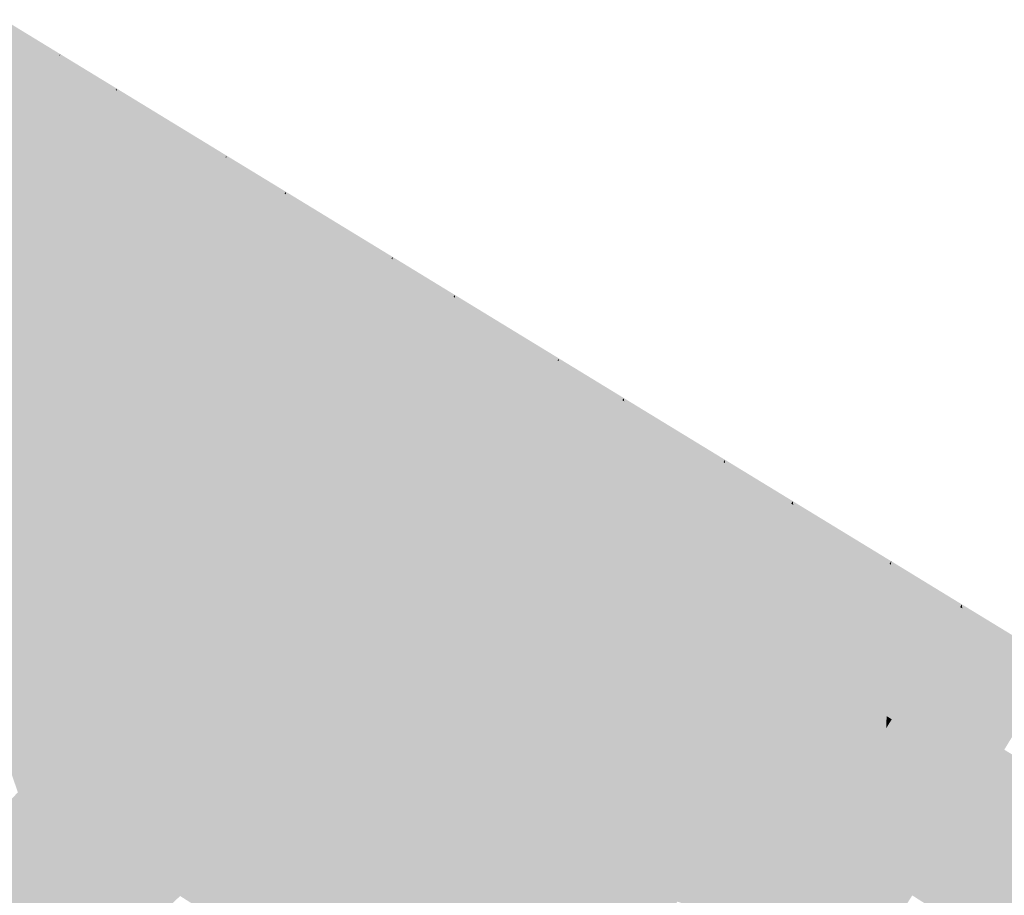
# Model space of a CAD drawing. Header units: metres. Extents: x 31144 to 66544, y 390912 to 402712.
# Tile 32 of 45: x 66215 to 66230, y 402674 to 402687. Entities that reach past the tile are written whole.
import ezdxf

# ---------------------------------------------------------------- set-up
doc = ezdxf.new("R2010")
doc.units = ezdxf.units.M
doc.layers.add('GM-C3D-SURFACE-TIN', color=7, linetype='Continuous')

msp = doc.modelspace()

# ---------------------------------------------------------------- linework, layer by layer
at = {"layer": 'GM-C3D-SURFACE-TIN', "color": 71, "linetype": 'Continuous', "lineweight": -3}
for points in [[(66214.535, 402686.458), (66215.452, 402686.483), (66214.604, 402687.002)], [(66214.535, 402686.458), (66215.192, 402686.056), (66215.452, 402686.483)], [(66215.393, 402685.933), (66215.452, 402686.483), (66215.192, 402686.056)], [(66215.393, 402685.933), (66215.462, 402686.477), (66215.452, 402686.483)], [(66215.393, 402685.933), (66216.309, 402685.958), (66215.462, 402686.477)], [(66215.393, 402685.933), (66216.049, 402685.531), (66216.309, 402685.958)], [(66216.443, 402685.29), (66216.309, 402685.958), (66216.049, 402685.531)], [(66216.443, 402685.29), (66216.329, 402685.946), (66216.309, 402685.958)], [(66216.443, 402685.29), (66217.98, 402684.935), (66216.329, 402685.946)], [(66216.443, 402685.29), (66217.72, 402684.508), (66217.98, 402684.935)], [(66217.934, 402684.378), (66217.98, 402684.935), (66217.72, 402684.508)], [(66217.934, 402684.378), (66217.992, 402684.928), (66217.98, 402684.935)], [(66217.934, 402684.378), (66218.88, 402684.384), (66217.992, 402684.928)], [(66217.934, 402684.378), (66218.62, 402683.957), (66218.88, 402684.384)], [(66219.008, 402683.72), (66218.88, 402684.384), (66218.62, 402683.957)], [(66219.008, 402683.72), (66218.903, 402684.37), (66218.88, 402684.384)], [(66219.008, 402683.72), (66220.508, 402683.388), (66218.903, 402684.37)], [(66219.008, 402683.72), (66220.248, 402682.961), (66220.508, 402683.388)], [(66220.474, 402682.822), (66220.508, 402683.388), (66220.248, 402682.961)], [(66220.474, 402682.822), (66220.523, 402683.379), (66220.508, 402683.388)], [(66220.474, 402682.822), (66221.452, 402682.81), (66220.523, 402683.379)], [(66220.474, 402682.822), (66221.192, 402682.383), (66221.452, 402682.81)], [(66221.574, 402682.149), (66221.452, 402682.81), (66221.192, 402682.383)], [(66221.574, 402682.149), (66221.477, 402682.794), (66221.452, 402682.81)], [(66221.574, 402682.149), (66223.036, 402681.84), (66221.477, 402682.794)], [(66221.574, 402682.149), (66222.776, 402681.413), (66223.036, 402681.84)], [(66223.015, 402681.267), (66223.036, 402681.84), (66222.776, 402681.413)], [(66223.015, 402681.267), (66223.053, 402681.83), (66223.036, 402681.84)], [(66223.015, 402681.267), (66224.024, 402681.236), (66223.053, 402681.83)], [(66223.015, 402681.267), (66223.763, 402680.809), (66224.024, 402681.236)], [(66224.139, 402680.579), (66224.024, 402681.236), (66223.763, 402680.809)], [(66224.139, 402680.579), (66224.052, 402681.219), (66224.024, 402681.236)], [(66224.139, 402680.579), (66225.564, 402680.293), (66224.052, 402681.219)], [(66224.139, 402680.579), (66225.304, 402679.866), (66225.564, 402680.293)], [(66225.557, 402679.711), (66225.564, 402680.293), (66225.304, 402679.866)], [(66225.557, 402679.711), (66225.584, 402680.28), (66225.564, 402680.293)], [(66225.557, 402679.711), (66226.595, 402679.661), (66225.584, 402680.28)], [(66225.557, 402679.711), (66226.335, 402679.235), (66226.595, 402679.661)], [(66226.704, 402679.009), (66226.595, 402679.661), (66226.335, 402679.235)], [(66226.704, 402679.009), (66226.625, 402679.643), (66226.595, 402679.661)], [(66226.704, 402679.009), (66228.092, 402678.745), (66226.625, 402679.643)], [(66226.704, 402679.009), (66227.832, 402678.318), (66228.092, 402678.745)], [(66228.098, 402678.155), (66228.092, 402678.745), (66227.832, 402678.318)], [(66228.098, 402678.155), (66228.115, 402678.731), (66228.092, 402678.745)], [(66228.098, 402678.155), (66229.167, 402678.087), (66228.115, 402678.731)], [(66228.098, 402678.155), (66228.906, 402677.66), (66229.167, 402678.087)], [(66229.268, 402677.439), (66229.167, 402678.087), (66228.906, 402677.66)], [(66229.268, 402677.439), (66229.199, 402678.067), (66229.167, 402678.087)], [(66229.268, 402677.439), (66230.62, 402677.197), (66229.199, 402678.067)], [(66229.268, 402677.439), (66230.36, 402676.771), (66230.62, 402677.197)]]:
    msp.add_solid(points, dxfattribs=at)
at = {"layer": 'GM-C3D-SURFACE-TIN', "color": 61, "linetype": 'Continuous', "lineweight": -3}
for points in [[(66214.604, 402687.002), (66215.465, 402686.504), (66214.607, 402687.027)], [(66214.604, 402687.002), (66215.452, 402686.483), (66215.465, 402686.504)], [(66215.462, 402686.477), (66215.465, 402686.504), (66215.452, 402686.483)], [(66215.462, 402686.477), (66216.323, 402685.981), (66215.465, 402686.504)], [(66215.462, 402686.477), (66216.309, 402685.958), (66216.323, 402685.981)], [(66216.329, 402685.946), (66216.323, 402685.981), (66216.309, 402685.958)], [(66216.329, 402685.946), (66217.996, 402684.96), (66216.323, 402685.981)], [(66216.329, 402685.946), (66217.98, 402684.935), (66217.996, 402684.96)], [(66217.992, 402684.928), (66217.996, 402684.96), (66217.98, 402684.935)], [(66217.992, 402684.928), (66218.897, 402684.411), (66217.996, 402684.96)], [(66217.992, 402684.928), (66218.88, 402684.384), (66218.897, 402684.411)], [(66218.903, 402684.37), (66218.897, 402684.411), (66218.88, 402684.384)], [(66218.903, 402684.37), (66220.526, 402683.417), (66218.897, 402684.411)], [(66218.903, 402684.37), (66220.508, 402683.388), (66220.526, 402683.417)], [(66220.523, 402683.379), (66220.526, 402683.417), (66220.508, 402683.388)], [(66220.523, 402683.379), (66221.471, 402682.84), (66220.526, 402683.417)], [(66220.523, 402683.379), (66221.452, 402682.81), (66221.471, 402682.84)], [(66221.477, 402682.794), (66221.471, 402682.84), (66221.452, 402682.81)], [(66221.477, 402682.794), (66223.056, 402681.873), (66221.471, 402682.84)], [(66221.477, 402682.794), (66223.036, 402681.84), (66223.056, 402681.873)], [(66223.053, 402681.83), (66223.056, 402681.873), (66223.036, 402681.84)], [(66223.053, 402681.83), (66224.044, 402681.27), (66223.056, 402681.873)], [(66223.053, 402681.83), (66224.024, 402681.236), (66224.044, 402681.27)], [(66224.052, 402681.219), (66224.044, 402681.27), (66224.024, 402681.236)], [(66224.052, 402681.219), (66225.587, 402680.329), (66224.044, 402681.27)], [(66224.052, 402681.219), (66225.564, 402680.293), (66225.587, 402680.329)], [(66225.584, 402680.28), (66225.587, 402680.329), (66225.564, 402680.293)], [(66225.584, 402680.28), (66226.618, 402679.7), (66225.587, 402680.329)], [(66225.584, 402680.28), (66226.595, 402679.661), (66226.618, 402679.7)], [(66226.625, 402679.643), (66226.618, 402679.7), (66226.595, 402679.661)], [(66226.625, 402679.643), (66228.117, 402678.786), (66226.618, 402679.7)], [(66226.625, 402679.643), (66228.092, 402678.745), (66228.117, 402678.786)], [(66228.115, 402678.731), (66228.117, 402678.786), (66228.092, 402678.745)], [(66228.115, 402678.731), (66229.192, 402678.129), (66228.117, 402678.786)], [(66228.115, 402678.731), (66229.167, 402678.087), (66229.192, 402678.129)], [(66229.199, 402678.067), (66229.192, 402678.129), (66229.167, 402678.087)], [(66229.199, 402678.067), (66230.647, 402677.242), (66229.192, 402678.129)], [(66229.199, 402678.067), (66230.62, 402677.197), (66230.647, 402677.242)]]:
    msp.add_solid(points, dxfattribs=at)
at = {"layer": 'GM-C3D-SURFACE-TIN', "color": 70, "linetype": 'Continuous', "lineweight": -3}
for points in [[(66214.466, 402685.914), (66215.192, 402686.056), (66214.535, 402686.458)], [(66214.466, 402685.914), (66214.932, 402685.629), (66215.192, 402686.056)], [(66215.324, 402685.389), (66215.192, 402686.056), (66214.932, 402685.629)], [(66215.324, 402685.389), (66215.393, 402685.933), (66215.192, 402686.056)], [(66215.324, 402685.389), (66216.049, 402685.531), (66215.393, 402685.933)], [(66215.324, 402685.389), (66215.788, 402685.105), (66216.049, 402685.531)], [(66216.557, 402684.634), (66216.049, 402685.531), (66215.788, 402685.105)], [(66216.557, 402684.634), (66216.443, 402685.29), (66216.049, 402685.531)], [(66216.557, 402684.634), (66217.72, 402684.508), (66216.443, 402685.29)], [(66216.557, 402684.634), (66217.459, 402684.082), (66217.72, 402684.508)], [(66217.875, 402683.827), (66217.72, 402684.508), (66217.459, 402684.082)], [(66217.875, 402683.827), (66217.934, 402684.378), (66217.72, 402684.508)], [(66217.875, 402683.827), (66218.62, 402683.957), (66217.934, 402684.378)], [(66217.875, 402683.827), (66218.36, 402683.53), (66218.62, 402683.957)], [(66219.114, 402683.069), (66218.62, 402683.957), (66218.36, 402683.53)], [(66219.114, 402683.069), (66219.008, 402683.72), (66218.62, 402683.957)], [(66219.114, 402683.069), (66220.248, 402682.961), (66219.008, 402683.72)], [(66219.114, 402683.069), (66219.987, 402682.534), (66220.248, 402682.961)], [(66220.426, 402682.266), (66220.248, 402682.961), (66219.987, 402682.534)], [(66220.426, 402682.266), (66220.474, 402682.822), (66220.248, 402682.961)], [(66220.426, 402682.266), (66221.192, 402682.383), (66220.474, 402682.822)], [(66220.426, 402682.266), (66220.931, 402681.956), (66221.192, 402682.383)], [(66221.67, 402681.504), (66221.192, 402682.383), (66220.931, 402681.956)], [(66221.67, 402681.504), (66221.574, 402682.149), (66221.192, 402682.383)], [(66221.67, 402681.504), (66222.776, 402681.413), (66221.574, 402682.149)], [(66221.67, 402681.504), (66222.515, 402680.986), (66222.776, 402681.413)], [(66222.977, 402680.704), (66222.776, 402681.413), (66222.515, 402680.986)], [(66222.977, 402680.704), (66223.015, 402681.267), (66222.776, 402681.413)], [(66222.977, 402680.704), (66223.763, 402680.809), (66223.015, 402681.267)], [(66222.977, 402680.704), (66223.503, 402680.382), (66223.763, 402680.809)], [(66224.226, 402679.939), (66223.763, 402680.809), (66223.503, 402680.382)], [(66224.226, 402679.939), (66224.139, 402680.579), (66223.763, 402680.809)], [(66224.226, 402679.939), (66225.304, 402679.866), (66224.139, 402680.579)], [(66224.226, 402679.939), (66225.043, 402679.439), (66225.304, 402679.866)], [(66225.529, 402679.142), (66225.304, 402679.866), (66225.043, 402679.439)], [(66225.529, 402679.142), (66225.557, 402679.711), (66225.304, 402679.866)], [(66225.529, 402679.142), (66226.335, 402679.235), (66225.557, 402679.711)], [(66225.529, 402679.142), (66226.074, 402678.808), (66226.335, 402679.235)], [(66226.782, 402678.375), (66226.335, 402679.235), (66226.074, 402678.808)], [(66226.782, 402678.375), (66226.704, 402679.009), (66226.335, 402679.235)], [(66226.782, 402678.375), (66227.832, 402678.318), (66226.704, 402679.009)], [(66226.782, 402678.375), (66227.571, 402677.891), (66227.832, 402678.318)], [(66228.081, 402677.579), (66227.832, 402678.318), (66227.571, 402677.891)], [(66228.081, 402677.579), (66228.098, 402678.155), (66227.832, 402678.318)], [(66228.081, 402677.579), (66228.906, 402677.66), (66228.098, 402678.155)], [(66228.081, 402677.579), (66228.646, 402677.234), (66228.906, 402677.66)], [(66229.338, 402676.81), (66228.906, 402677.66), (66228.646, 402677.234)], [(66229.338, 402676.81), (66229.268, 402677.439), (66228.906, 402677.66)], [(66229.338, 402676.81), (66230.36, 402676.771), (66229.268, 402677.439)], [(66229.338, 402676.81), (66230.099, 402676.344), (66230.36, 402676.771)]]:
    msp.add_solid(points, dxfattribs=at)
at = {"layer": 'GM-C3D-SURFACE-TIN', "color": 90, "linetype": 'Continuous', "lineweight": -3}
for points in [[(66214.397, 402685.37), (66214.932, 402685.629), (66214.466, 402685.914)], [(66214.397, 402685.37), (66214.671, 402685.202), (66214.932, 402685.629)], [(66215.255, 402684.845), (66214.932, 402685.629), (66214.671, 402685.202)], [(66215.255, 402684.845), (66215.324, 402685.389), (66214.932, 402685.629)], [(66215.255, 402684.845), (66215.788, 402685.105), (66215.324, 402685.389)], [(66215.255, 402684.845), (66215.528, 402684.678), (66215.788, 402685.105)], [(66216.671, 402683.978), (66215.788, 402685.105), (66215.528, 402684.678)], [(66216.671, 402683.978), (66216.557, 402684.634), (66215.788, 402685.105)], [(66216.671, 402683.978), (66217.459, 402684.082), (66216.557, 402684.634)], [(66216.671, 402683.978), (66217.199, 402683.655), (66217.459, 402684.082)], [(66217.816, 402683.277), (66217.459, 402684.082), (66217.199, 402683.655)], [(66217.816, 402683.277), (66217.875, 402683.827), (66217.459, 402684.082)], [(66217.816, 402683.277), (66218.36, 402683.53), (66217.875, 402683.827)], [(66217.816, 402683.277), (66218.099, 402683.104), (66218.36, 402683.53)], [(66219.219, 402682.418), (66218.36, 402683.53), (66218.099, 402683.104)], [(66219.219, 402682.418), (66219.114, 402683.069), (66218.36, 402683.53)], [(66219.219, 402682.418), (66219.987, 402682.534), (66219.114, 402683.069)], [(66219.219, 402682.418), (66219.727, 402682.107), (66219.987, 402682.534)], [(66220.378, 402681.709), (66219.987, 402682.534), (66219.727, 402682.107)], [(66220.378, 402681.709), (66220.426, 402682.266), (66219.987, 402682.534)], [(66220.378, 402681.709), (66220.931, 402681.956), (66220.426, 402682.266)], [(66220.378, 402681.709), (66220.671, 402681.529), (66220.931, 402681.956)], [(66221.766, 402680.859), (66220.931, 402681.956), (66220.671, 402681.529)], [(66221.766, 402680.859), (66221.67, 402681.504), (66220.931, 402681.956)], [(66221.766, 402680.859), (66222.515, 402680.986), (66221.67, 402681.504)], [(66221.766, 402680.859), (66222.255, 402680.56), (66222.515, 402680.986)], [(66222.939, 402680.141), (66222.515, 402680.986), (66222.255, 402680.56)], [(66222.939, 402680.141), (66222.977, 402680.704), (66222.515, 402680.986)], [(66222.939, 402680.141), (66223.503, 402680.382), (66222.977, 402680.704)], [(66222.939, 402680.141), (66223.242, 402679.955), (66223.503, 402680.382)], [(66224.313, 402679.3), (66223.503, 402680.382), (66223.242, 402679.955)], [(66224.313, 402679.3), (66224.226, 402679.939), (66223.503, 402680.382)], [(66224.313, 402679.3), (66225.043, 402679.439), (66224.226, 402679.939)], [(66224.313, 402679.3), (66224.783, 402679.012), (66225.043, 402679.439)], [(66225.501, 402678.572), (66225.043, 402679.439), (66224.783, 402679.012)], [(66225.501, 402678.572), (66225.529, 402679.142), (66225.043, 402679.439)], [(66225.501, 402678.572), (66226.074, 402678.808), (66225.529, 402679.142)], [(66225.501, 402678.572), (66225.814, 402678.381), (66226.074, 402678.808)], [(66226.86, 402677.74), (66226.074, 402678.808), (66225.814, 402678.381)], [(66226.86, 402677.74), (66226.782, 402678.375), (66226.074, 402678.808)], [(66226.86, 402677.74), (66227.571, 402677.891), (66226.782, 402678.375)], [(66226.86, 402677.74), (66227.311, 402677.464), (66227.571, 402677.891)], [(66228.064, 402677.004), (66227.571, 402677.891), (66227.311, 402677.464)], [(66228.064, 402677.004), (66228.081, 402677.579), (66227.571, 402677.891)], [(66228.064, 402677.004), (66228.646, 402677.234), (66228.081, 402677.579)], [(66228.064, 402677.004), (66228.385, 402676.807), (66228.646, 402677.234)], [(66229.407, 402676.182), (66228.646, 402677.234), (66228.385, 402676.807)], [(66229.407, 402676.182), (66229.338, 402676.81), (66228.646, 402677.234)], [(66229.407, 402676.182), (66230.099, 402676.344), (66229.338, 402676.81)], [(66229.407, 402676.182), (66229.839, 402675.917), (66230.099, 402676.344)]]:
    msp.add_solid(points, dxfattribs=at)
at = {"layer": 'GM-C3D-SURFACE-TIN', "color": 110, "linetype": 'Continuous', "lineweight": -3}
for points in [[(66215.187, 402684.3), (66214.671, 402685.202), (66214.411, 402684.775)], [(66215.187, 402684.3), (66215.255, 402684.845), (66214.671, 402685.202)], [(66215.187, 402684.3), (66215.528, 402684.678), (66215.255, 402684.845)], [(66215.187, 402684.3), (66215.267, 402684.251), (66215.528, 402684.678)], [(66216.786, 402683.322), (66215.528, 402684.678), (66215.267, 402684.251)], [(66216.786, 402683.322), (66216.671, 402683.978), (66215.528, 402684.678)], [(66216.786, 402683.322), (66217.199, 402683.655), (66216.671, 402683.978)], [(66216.786, 402683.322), (66216.939, 402683.228), (66217.199, 402683.655)], [(66217.758, 402682.726), (66217.199, 402683.655), (66216.939, 402683.228)], [(66217.758, 402682.726), (66217.816, 402683.277), (66217.199, 402683.655)], [(66217.758, 402682.726), (66218.099, 402683.104), (66217.816, 402683.277)], [(66217.758, 402682.726), (66217.839, 402682.677), (66218.099, 402683.104)], [(66219.324, 402681.767), (66218.099, 402683.104), (66217.839, 402682.677)], [(66219.324, 402681.767), (66219.219, 402682.418), (66218.099, 402683.104)], [(66219.324, 402681.767), (66219.727, 402682.107), (66219.219, 402682.418)], [(66219.324, 402681.767), (66219.467, 402681.68), (66219.727, 402682.107)], [(66220.329, 402681.152), (66219.727, 402682.107), (66219.467, 402681.68)], [(66220.329, 402681.152), (66220.378, 402681.709), (66219.727, 402682.107)], [(66220.329, 402681.152), (66220.671, 402681.529), (66220.378, 402681.709)], [(66220.329, 402681.152), (66220.41, 402681.103), (66220.671, 402681.529)], [(66221.863, 402680.214), (66220.671, 402681.529), (66220.41, 402681.103)], [(66221.863, 402680.214), (66221.766, 402680.859), (66220.671, 402681.529)], [(66221.863, 402680.214), (66222.255, 402680.56), (66221.766, 402680.859)], [(66221.863, 402680.214), (66221.995, 402680.133), (66222.255, 402680.56)], [(66222.901, 402679.578), (66222.255, 402680.56), (66221.995, 402680.133)], [(66222.901, 402679.578), (66222.939, 402680.141), (66222.255, 402680.56)], [(66222.901, 402679.578), (66223.242, 402679.955), (66222.939, 402680.141)], [(66222.901, 402679.578), (66222.982, 402679.528), (66223.242, 402679.955)], [(66224.401, 402678.66), (66223.242, 402679.955), (66222.982, 402679.528)], [(66224.401, 402678.66), (66224.313, 402679.3), (66223.242, 402679.955)], [(66224.401, 402678.66), (66224.783, 402679.012), (66224.313, 402679.3)], [(66224.401, 402678.66), (66224.523, 402678.585), (66224.783, 402679.012)], [(66225.474, 402678.003), (66224.783, 402679.012), (66224.523, 402678.585)], [(66225.474, 402678.003), (66225.501, 402678.572), (66224.783, 402679.012)], [(66225.474, 402678.003), (66225.814, 402678.381), (66225.501, 402678.572)], [(66225.474, 402678.003), (66225.553, 402677.954), (66225.814, 402678.381)], [(66226.938, 402677.106), (66225.814, 402678.381), (66225.553, 402677.954)], [(66226.938, 402677.106), (66226.86, 402677.74), (66225.814, 402678.381)], [(66226.938, 402677.106), (66227.311, 402677.464), (66226.86, 402677.74)], [(66226.938, 402677.106), (66227.051, 402677.038), (66227.311, 402677.464)], [(66228.047, 402676.428), (66227.311, 402677.464), (66227.051, 402677.038)], [(66228.047, 402676.428), (66228.064, 402677.004), (66227.311, 402677.464)], [(66228.047, 402676.428), (66228.385, 402676.807), (66228.064, 402677.004)], [(66228.047, 402676.428), (66228.125, 402676.38), (66228.385, 402676.807)], [(66229.476, 402675.553), (66228.385, 402676.807), (66228.125, 402676.38)], [(66229.476, 402675.553), (66229.407, 402676.182), (66228.385, 402676.807)], [(66229.476, 402675.553), (66229.839, 402675.917), (66229.407, 402676.182)], [(66229.476, 402675.553), (66229.579, 402675.49), (66229.839, 402675.917)], [(66230.62, 402674.853), (66229.839, 402675.917), (66229.579, 402675.49)], [(66230.62, 402674.853), (66230.626, 402675.435), (66229.839, 402675.917)]]:
    msp.add_solid(points, dxfattribs=at)
at = {"layer": 'GM-C3D-SURFACE-TIN', "color": 120, "linetype": 'Continuous', "lineweight": -3}
for points in [[(66214.299, 402684.593), (66215.187, 402684.3), (66214.411, 402684.775)], [(66213.587, 402683.475), (66215.158, 402684.071), (66214.299, 402684.593)], [(66214.299, 402684.593), (66215.158, 402684.071), (66215.187, 402684.3)], [(66215.158, 402684.071), (66215.267, 402684.251), (66215.187, 402684.3)], [(66215.158, 402684.071), (66216.786, 402683.322), (66215.267, 402684.251)], [(66213.587, 402683.475), (66216.084, 402681.879), (66215.158, 402684.071)], [(66216.084, 402681.879), (66216.832, 402683.053), (66215.158, 402684.071)], [(66215.158, 402684.071), (66216.832, 402683.053), (66216.786, 402683.322)], [(66215.691, 402681.848), (66213.587, 402683.475), (66213.459, 402683.274)], [(66215.691, 402681.848), (66216.084, 402681.879), (66213.587, 402683.475)], [(66216.832, 402683.053), (66216.939, 402683.228), (66216.786, 402683.322)], [(66216.832, 402683.053), (66217.758, 402682.726), (66216.939, 402683.228)], [(66216.084, 402681.879), (66217.734, 402682.505), (66216.832, 402683.053)], [(66216.832, 402683.053), (66217.734, 402682.505), (66217.758, 402682.726)], [(66217.734, 402682.505), (66217.839, 402682.677), (66217.758, 402682.726)], [(66217.734, 402682.505), (66219.324, 402681.767), (66217.839, 402682.677)], [(66216.084, 402681.879), (66218.58, 402680.283), (66217.734, 402682.505)], [(66218.58, 402680.283), (66219.365, 402681.514), (66217.734, 402682.505)], [(66217.734, 402682.505), (66219.365, 402681.514), (66219.324, 402681.767)], [(66215.956, 402681.678), (66216.084, 402681.879), (66215.691, 402681.848)], [(66218.187, 402680.252), (66216.084, 402681.879), (66215.956, 402681.678)], [(66218.187, 402680.252), (66218.58, 402680.283), (66216.084, 402681.879)], [(66219.365, 402681.514), (66219.467, 402681.68), (66219.324, 402681.767)], [(66219.365, 402681.514), (66220.329, 402681.152), (66219.467, 402681.68)], [(66218.58, 402680.283), (66220.311, 402680.939), (66219.365, 402681.514)], [(66219.365, 402681.514), (66220.311, 402680.939), (66220.329, 402681.152)], [(66220.311, 402680.939), (66220.41, 402681.103), (66220.329, 402681.152)], [(66220.311, 402680.939), (66221.863, 402680.214), (66220.41, 402681.103)], [(66218.58, 402680.283), (66221.077, 402678.687), (66220.311, 402680.939)], [(66221.077, 402678.687), (66221.898, 402679.975), (66220.311, 402680.939)], [(66220.311, 402680.939), (66221.898, 402679.975), (66221.863, 402680.214)], [(66218.452, 402680.082), (66218.58, 402680.283), (66218.187, 402680.252)], [(66220.684, 402678.656), (66218.58, 402680.283), (66218.452, 402680.082)], [(66220.684, 402678.656), (66221.077, 402678.687), (66218.58, 402680.283)], [(66221.898, 402679.975), (66221.995, 402680.133), (66221.863, 402680.214)], [(66221.898, 402679.975), (66222.901, 402679.578), (66221.995, 402680.133)], [(66221.077, 402678.687), (66222.888, 402679.374), (66221.898, 402679.975)], [(66221.898, 402679.975), (66222.888, 402679.374), (66222.901, 402679.578)], [(66222.888, 402679.374), (66222.982, 402679.528), (66222.901, 402679.578)], [(66222.888, 402679.374), (66224.401, 402678.66), (66222.982, 402679.528)], [(66221.077, 402678.687), (66223.574, 402677.091), (66222.888, 402679.374)], [(66223.574, 402677.091), (66224.431, 402678.436), (66222.888, 402679.374)], [(66222.888, 402679.374), (66224.431, 402678.436), (66224.401, 402678.66)], [(66220.949, 402678.486), (66221.077, 402678.687), (66220.684, 402678.656)], [(66223.18, 402677.06), (66221.077, 402678.687), (66220.949, 402678.486)], [(66223.18, 402677.06), (66223.574, 402677.091), (66221.077, 402678.687)], [(66224.431, 402678.436), (66224.523, 402678.585), (66224.401, 402678.66)], [(66224.431, 402678.436), (66225.474, 402678.003), (66224.523, 402678.585)], [(66223.574, 402677.091), (66225.464, 402677.808), (66224.431, 402678.436)], [(66224.431, 402678.436), (66225.464, 402677.808), (66225.474, 402678.003)], [(66225.464, 402677.808), (66225.553, 402677.954), (66225.474, 402678.003)], [(66225.464, 402677.808), (66226.938, 402677.106), (66225.553, 402677.954)], [(66223.574, 402677.091), (66226.07, 402675.495), (66225.464, 402677.808)], [(66226.07, 402675.495), (66226.964, 402676.896), (66225.464, 402677.808)], [(66225.464, 402677.808), (66226.964, 402676.896), (66226.938, 402677.106)], [(66223.445, 402676.891), (66223.574, 402677.091), (66223.18, 402677.06)], [(66225.677, 402675.464), (66223.574, 402677.091), (66223.445, 402676.891)], [(66225.677, 402675.464), (66226.07, 402675.495), (66223.574, 402677.091)], [(66226.964, 402676.896), (66227.051, 402677.038), (66226.938, 402677.106)], [(66226.07, 402675.495), (66228.041, 402676.242), (66226.964, 402676.896)], [(66226.964, 402676.896), (66228.047, 402676.428), (66227.051, 402677.038)], [(66226.964, 402676.896), (66228.041, 402676.242), (66228.047, 402676.428)], [(66228.041, 402676.242), (66228.125, 402676.38), (66228.047, 402676.428)], [(66228.041, 402676.242), (66229.476, 402675.553), (66228.125, 402676.38)], [(66226.07, 402675.495), (66228.567, 402673.899), (66228.041, 402676.242)], [(66228.567, 402673.899), (66229.497, 402675.357), (66228.041, 402676.242)], [(66228.041, 402676.242), (66229.497, 402675.357), (66229.476, 402675.553)], [(66229.497, 402675.357), (66229.579, 402675.49), (66229.476, 402675.553)], [(66225.942, 402675.295), (66226.07, 402675.495), (66225.677, 402675.464)], [(66228.173, 402673.868), (66226.07, 402675.495), (66225.942, 402675.295)], [(66228.173, 402673.868), (66228.567, 402673.899), (66226.07, 402675.495)], [(66229.497, 402675.357), (66230.62, 402674.853), (66229.579, 402675.49)], [(66228.567, 402673.899), (66230.618, 402674.676), (66229.497, 402675.357)], [(66229.497, 402675.357), (66230.618, 402674.676), (66230.62, 402674.853)], [(66228.567, 402673.899), (66231.063, 402672.304), (66230.618, 402674.676)], [(66228.438, 402673.699), (66228.567, 402673.899), (66228.173, 402673.868)], [(66230.67, 402672.272), (66228.567, 402673.899), (66228.438, 402673.699)], [(66230.67, 402672.272), (66231.063, 402672.304), (66228.567, 402673.899)]]:
    msp.add_solid(points, dxfattribs=at)
at = {"layer": 'GM-C3D-SURFACE-TIN', "color": 130, "linetype": 'Continuous', "lineweight": -3}
for points in [[(66213.621, 402681.682), (66215.691, 402681.848), (66213.459, 402683.274)], [(66215.281, 402680.621), (66215.691, 402681.848), (66213.621, 402681.682)], [(66215.281, 402680.621), (66215.956, 402681.678), (66215.691, 402681.848)], [(66216.118, 402680.086), (66215.956, 402681.678), (66215.281, 402680.621)], [(66216.118, 402680.086), (66218.187, 402680.252), (66215.956, 402681.678)], [(66217.777, 402679.025), (66218.187, 402680.252), (66216.118, 402680.086)], [(66217.777, 402679.025), (66218.452, 402680.082), (66218.187, 402680.252)], [(66218.614, 402678.49), (66218.452, 402680.082), (66217.777, 402679.025)], [(66218.614, 402678.49), (66220.684, 402678.656), (66218.452, 402680.082)], [(66220.274, 402677.429), (66220.684, 402678.656), (66218.614, 402678.49)], [(66220.274, 402677.429), (66220.949, 402678.486), (66220.684, 402678.656)], [(66221.111, 402676.894), (66220.949, 402678.486), (66220.274, 402677.429)], [(66221.111, 402676.894), (66223.18, 402677.06), (66220.949, 402678.486)], [(66222.77, 402675.834), (66223.18, 402677.06), (66221.111, 402676.894)], [(66222.77, 402675.834), (66223.445, 402676.891), (66223.18, 402677.06)], [(66223.607, 402675.299), (66223.445, 402676.891), (66222.77, 402675.834)], [(66223.607, 402675.299), (66225.677, 402675.464), (66223.445, 402676.891)], [(66225.267, 402674.238), (66225.677, 402675.464), (66223.607, 402675.299)], [(66225.267, 402674.238), (66225.942, 402675.295), (66225.677, 402675.464)], [(66226.103, 402673.703), (66225.942, 402675.295), (66225.267, 402674.238)], [(66226.103, 402673.703), (66228.173, 402673.868), (66225.942, 402675.295)], [(66227.763, 402672.642), (66228.173, 402673.868), (66226.103, 402673.703)], [(66227.763, 402672.642), (66228.438, 402673.699), (66228.173, 402673.868)]]:
    msp.add_solid(points, dxfattribs=at)
at = {"layer": 'GM-C3D-SURFACE-TIN', "color": 140, "linetype": 'Continuous', "lineweight": -3}
for points in [[(66212.38, 402681.583), (66215.281, 402680.621), (66213.621, 402681.682)], [(66212.38, 402681.583), (66214.876, 402679.987), (66215.281, 402680.621)], [(66214.597, 402679.57), (66214.876, 402679.987), (66212.38, 402681.583)], [(66214.876, 402679.987), (66216.118, 402680.086), (66215.281, 402680.621)], [(66214.876, 402679.987), (66217.777, 402679.025), (66216.118, 402680.086)], [(66215.221, 402679.171), (66214.876, 402679.987), (66214.597, 402679.57)], [(66214.876, 402679.987), (66217.372, 402678.391), (66217.777, 402679.025)], [(66217.093, 402677.975), (66217.372, 402678.391), (66214.876, 402679.987)], [(66217.093, 402677.975), (66214.876, 402679.987), (66215.221, 402679.171)], [(66217.372, 402678.391), (66218.614, 402678.49), (66217.777, 402679.025)], [(66217.372, 402678.391), (66220.274, 402677.429), (66218.614, 402678.49)], [(66217.093, 402677.975), (66217.716, 402677.576), (66217.372, 402678.391)], [(66217.372, 402678.391), (66219.869, 402676.795), (66220.274, 402677.429)], [(66219.589, 402676.379), (66219.869, 402676.795), (66217.372, 402678.391)], [(66219.589, 402676.379), (66217.372, 402678.391), (66217.716, 402677.576)], [(66219.869, 402676.795), (66221.111, 402676.894), (66220.274, 402677.429)], [(66219.869, 402676.795), (66222.77, 402675.834), (66221.111, 402676.894)], [(66219.589, 402676.379), (66220.212, 402675.981), (66219.869, 402676.795)], [(66219.869, 402676.795), (66222.365, 402675.199), (66222.77, 402675.834)], [(66222.084, 402674.784), (66222.365, 402675.199), (66219.869, 402676.795)], [(66222.084, 402674.784), (66219.869, 402676.795), (66220.212, 402675.981)], [(66222.365, 402675.199), (66223.607, 402675.299), (66222.77, 402675.834)], [(66222.365, 402675.199), (66225.267, 402674.238), (66223.607, 402675.299)], [(66222.084, 402674.784), (66222.708, 402674.385), (66222.365, 402675.199)], [(66222.365, 402675.199), (66224.861, 402673.604), (66225.267, 402674.238)], [(66224.58, 402673.188), (66224.861, 402673.604), (66222.365, 402675.199)], [(66224.58, 402673.188), (66222.365, 402675.199), (66222.708, 402674.385)], [(66224.861, 402673.604), (66226.103, 402673.703), (66225.267, 402674.238)], [(66224.861, 402673.604), (66227.763, 402672.642), (66226.103, 402673.703)]]:
    msp.add_solid(points, dxfattribs=at)
at = {"layer": 'GM-C3D-SURFACE-TIN', "color": 150, "linetype": 'Continuous', "lineweight": -3}
for points in [[(66216.083, 402677.133), (66214.597, 402679.57), (66213.901, 402678.528)], [(66216.083, 402677.133), (66215.221, 402679.171), (66214.597, 402679.57)], [(66216.395, 402676.934), (66217.093, 402677.975), (66215.221, 402679.171)], [(66216.395, 402676.934), (66215.221, 402679.171), (66216.083, 402677.133)], [(66216.395, 402676.934), (66217.716, 402677.576), (66217.093, 402677.975)], [(66216.395, 402676.934), (66218.577, 402675.539), (66217.716, 402677.576)], [(66218.889, 402675.339), (66219.589, 402676.379), (66217.716, 402677.576)], [(66218.889, 402675.339), (66217.716, 402677.576), (66218.577, 402675.539)], [(66218.889, 402675.339), (66220.212, 402675.981), (66219.589, 402676.379)], [(66218.889, 402675.339), (66221.071, 402673.944), (66220.212, 402675.981)], [(66221.383, 402673.745), (66222.084, 402674.784), (66220.212, 402675.981)], [(66221.383, 402673.745), (66220.212, 402675.981), (66221.071, 402673.944)], [(66221.383, 402673.745), (66222.708, 402674.385), (66222.084, 402674.784)], [(66221.383, 402673.745), (66223.565, 402672.35), (66222.708, 402674.385)], [(66223.877, 402672.151), (66224.58, 402673.188), (66222.708, 402674.385)], [(66223.877, 402672.151), (66222.708, 402674.385), (66223.565, 402672.35)]]:
    msp.add_solid(points, dxfattribs=at)
at = {"layer": 'GM-C3D-SURFACE-TIN', "color": 160, "linetype": 'Continuous', "lineweight": -3}
for points in [[(66213.762, 402678.32), (66216.083, 402677.133), (66213.901, 402678.528)], [(66213.762, 402678.32), (66216.255, 402676.725), (66216.083, 402677.133)], [(66214.82, 402675.269), (66216.255, 402676.725), (66213.762, 402678.32)], [(66216.255, 402676.725), (66216.395, 402676.934), (66216.083, 402677.133)], [(66218.749, 402675.131), (66216.395, 402676.934), (66216.255, 402676.725)], [(66218.749, 402675.131), (66218.577, 402675.539), (66216.395, 402676.934)], [(66214.82, 402675.269), (66217.291, 402673.69), (66216.255, 402676.725)], [(66217.291, 402673.69), (66218.749, 402675.131), (66216.255, 402676.725)], [(66218.749, 402675.131), (66218.889, 402675.339), (66218.577, 402675.539)], [(66188.75, 402647.022), (66217.291, 402673.69), (66214.82, 402675.269)], [(66221.243, 402673.537), (66218.889, 402675.339), (66218.749, 402675.131)], [(66221.243, 402673.537), (66221.071, 402673.944), (66218.889, 402675.339)], [(66217.291, 402673.69), (66219.762, 402672.11), (66218.749, 402675.131)], [(66219.762, 402672.11), (66221.243, 402673.537), (66218.749, 402675.131)], [(66221.243, 402673.537), (66221.383, 402673.745), (66221.071, 402673.944)], [(66223.737, 402671.943), (66221.383, 402673.745), (66221.243, 402673.537)], [(66223.737, 402671.943), (66223.565, 402672.35), (66221.383, 402673.745)]]:
    msp.add_solid(points, dxfattribs=at)

doc.saveas('drawing.dxf')
